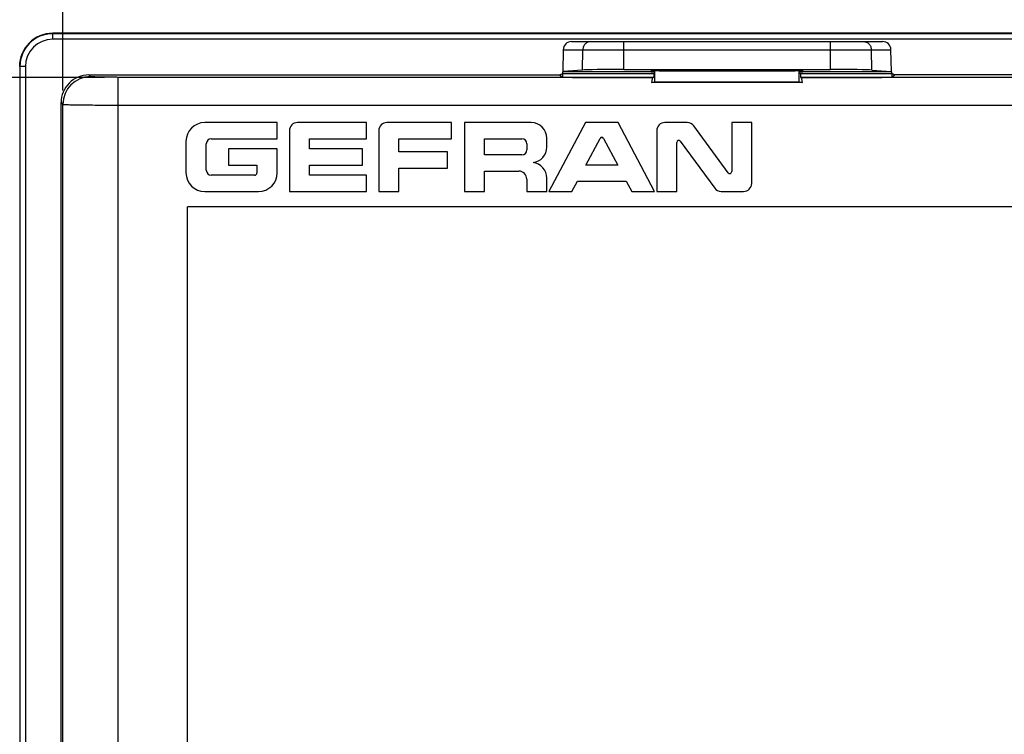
# Model space of a CAD drawing. Header units: millimetres. Extents: x 0 to 594, y 0 to 420.
# Tile 21 of 44: x 227 to 263, y 226 to 251. Entities that reach past the tile are written whole.
import ezdxf

# ---------------------------------------------------------------- set-up
doc = ezdxf.new("R2010")
doc.units = ezdxf.units.MM
doc.header["$LTSCALE"] = 32.67
doc.layers.get('0').update_dxf_attribs({"linetype": 'CONTINUOUS'})
doc.layers.add('SUPERFICI', color=7, linetype='CONTINUOUS')
doc.styles.add('TEXTSTYLE_5', font='trium.ttf')
doc.dimstyles.new('DIMSTYLE_1', dxfattribs={"dimtxt": 6, "dimasz": 3.5, "dimexe": 1, "dimexo": 0.5, "dimgap": 1.5, "dimtad": 1, "dimdec": 0, "dimdsep": 46, "dimtxsty": 'TEXTSTYLE_5', "dimblk": '_FILLED', "dimblk1": '_FILLED', "dimblk2": '_FILLED', "dimcen": 0.09, "dimadec": 4, "dimazin": 2, "dimtp": 0.15, "dimtm": 0.15, "dimtfac": 1, "dimtdec": 0, "dimtofl": 0, "dimtmove": 0, "dimatfit": 3, "dimldrblk": '_FILLED', "dimfxl": 1, "dimtolj": 1, "dimarcsym": 0})

# ---------------------------------------------------------------- blocks, each defined once
blk = doc.blocks.new('_FILLED')
at = {"color": 0, "linetype": 'BYBLOCK'}
blk.add_solid([(0, 0), (-1, 0.143), (-1, -0.143)], dxfattribs=at)
blk = doc.blocks.new('*D0')
at = {"color": 2, "linetype": 'CONTINUOUS'}
for p, q in [((228.981, 248.856), (228.981, 271.295)), ((276.857, 248.856), (276.857, 271.295)), ((228.981, 270.295), (252.919, 270.295)), ((276.857, 270.295), (252.919, 270.295))]:
    blk.add_line(p, q, dxfattribs=at)
at = {"color": 2, "linetype": 'CONTINUOUS', "xscale": 3.5, "yscale": 3.5, "zscale": 3.5}
for p, rotation in [((228.981, 270.295), 180.0000000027), ((276.857, 270.295), 2.7e-09)]:
    blk.add_blockref('_FILLED', p, dxfattribs=dict(at, rotation=rotation))
at = {"color": 2, "linetype": 'CONTINUOUS', "insert": (252.919, 277.795), "char_height": 6, "width": 9.2, "attachment_point": 2, "line_spacing_factor": 0.9, "style": 'TEXTSTYLE_5'}
blk.add_mtext('48', dxfattribs=at)
blk = doc.blocks.new('*D5')
at = {"color": 2, "linetype": 'CONTINUOUS'}
for p, q in [((230.48, 249.33), (203.949, 249.33)), ((204.949, 249.33), (204.949, 225.43)), ((204.949, 201.53), (204.949, 225.43)), ((231.474, 201.53), (203.949, 201.53))]:
    blk.add_line(p, q, dxfattribs=at)
at = {"color": 2, "linetype": 'CONTINUOUS', "xscale": 3.5, "yscale": 3.5, "zscale": 3.5}
for p, rotation in [((204.949, 249.33), 89.999999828), ((204.949, 201.53), 269.999999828)]:
    blk.add_blockref('_FILLED', p, dxfattribs=dict(at, rotation=rotation))
at = {"color": 2, "linetype": 'CONTINUOUS', "insert": (197.449, 225.43), "char_height": 6, "width": 9.2, "attachment_point": 2, "rotation": 90, "line_spacing_factor": 0.9, "style": 'TEXTSTYLE_5'}
blk.add_mtext('48', dxfattribs=at)

msp = doc.modelspace()

# ---------------------------------------------------------------- linework, layer by layer
at = {"color": 9, "linetype": 'CONTINUOUS'}
for p, q in [((228.61905, 250.70313), (228.61905, 250.91713)), ((277.21905, 250.9031), (228.61905, 250.9031)), ((277.21905, 250.70313), (228.61905, 250.70313)), ((249.19265, 249.61344), (249.19265, 250.61713)), ((256.64545, 249.61344), (256.64545, 250.61713)), ((247.01413, 250.32236), (258.82397, 250.32236)), ((247.70799, 249.59246), (247.72045, 250.32236)), ((258.13012, 249.59246), (258.11765, 250.32236)), ((227.63305, 249.71713), (227.41905, 249.71713)), ((227.43308, 249.71713), (227.43308, 201.11713)), ((227.63305, 249.71713), (227.63305, 201.11713)), ((250.18743, 249.52227), (247.00017, 249.52227)), ((258.83794, 249.52227), (255.65067, 249.52227)), ((229.98032, 249.35553), (229.91871, 249.41713)), ((230.97997, 214.40705), (230.97997, 249.33003)), ((247.34417, 249.33003), (250.24677, 249.33003)), ((255.59133, 249.33003), (258.49394, 249.33003)), ((228.91905, 248.41747), (228.98065, 248.35586)), ((228.98065, 211.7716), (228.98065, 248.35586))]:
    msp.add_line(p, q, dxfattribs=at)
at = {"color": 7, "linetype": 'CONTINUOUS'}
for p, q in [((277.21905, 250.91713), (228.61905, 250.91713)), ((247.31409, 250.61713), (258.52402, 250.61713)), ((247.01413, 250.32236), (247.00038, 249.53443)), ((258.83772, 249.53443), (258.82397, 250.32236)), ((246.89111, 249.42062), (246.98889, 249.46949)), ((246.98889, 249.46949), (246.98889, 249.33857)), ((246.98889, 249.46949), (250.27531, 249.46949)), ((246.99925, 249.46949), (247.00017, 249.52227)), ((247.70799, 249.59246), (247.00038, 249.53443)), ((249.19265, 249.61344), (256.64545, 249.61344)), ((250.18801, 249.53109), (250.18743, 249.56426)), ((250.27531, 249.46949), (250.27531, 249.33857)), ((250.27531, 249.46949), (250.31905, 249.46076)), ((250.31905, 249.16713), (250.31905, 249.5684)), ((250.46905, 249.56917), (255.36905, 249.56917)), ((255.51905, 249.16713), (255.51905, 249.5684)), ((255.5628, 249.46949), (255.51905, 249.46076)), ((255.5628, 249.46949), (255.5628, 249.33857)), ((255.5628, 249.46949), (258.84921, 249.46949)), ((255.65067, 249.56426), (255.6501, 249.53109)), ((258.13012, 249.59246), (258.83772, 249.53443)), ((258.83794, 249.52227), (258.83886, 249.46949)), ((258.84921, 249.46949), (258.84921, 249.33857)), ((258.94699, 249.42062), (258.84921, 249.46949)), ((229.91871, 249.41713), (246.88413, 249.41713)), ((246.88413, 249.41713), (246.98889, 249.33857)), ((246.89111, 249.42062), (246.89082, 249.41211)), ((246.98889, 249.33857), (250.27531, 249.33857)), ((250.19807, 249.14299), (250.31905, 249.16713)), ((255.64003, 249.14299), (250.19807, 249.14299)), ((250.24677, 249.33003), (250.27531, 249.33857)), ((250.31905, 249.16713), (255.51905, 249.16713)), ((255.51905, 249.16713), (255.64003, 249.14299)), ((255.5628, 249.33857), (258.84921, 249.33857)), ((255.59133, 249.33003), (255.5628, 249.33857)), ((258.84921, 249.33857), (258.95397, 249.41713)), ((258.94728, 249.41211), (258.94699, 249.42062)), ((275.91939, 249.41713), (258.95397, 249.41713)), ((228.91905, 202.41678), (228.91905, 248.41747)), ((236.70703, 247.70063), (234.09405, 247.70063)), ((236.70703, 247.11743), (236.70703, 247.70063)), ((239.92041, 247.70063), (237.43691, 247.70063)), ((239.92041, 247.11743), (239.92041, 247.70063)), ((242.9908, 247.70063), (240.65967, 247.70063)), ((242.9908, 247.11743), (242.9908, 247.70063)), ((243.45312, 247.70063), (243.45312, 245.21713)), ((245.86026, 247.70063), (243.45312, 247.70063)), ((247.81879, 247.70063), (246.49433, 245.21713)), ((248.98887, 247.70063), (247.81879, 247.70063)), ((250.30554, 245.21713), (248.98887, 247.70063)), ((251.48234, 247.70063), (250.67474, 247.70063)), ((253.08385, 247.70063), (253.08385, 245.93272)), ((253.80547, 247.70063), (253.08385, 247.70063)), ((253.80547, 245.50963), (253.80547, 247.70063)), ((237.14441, 247.40813), (237.14441, 245.21713)), ((240.36717, 247.40813), (240.36717, 245.21713)), ((250.38224, 247.40813), (250.38224, 245.21713)), ((252.96201, 245.89268), (251.71784, 247.58161)), ((233.41905, 247.02563), (233.41905, 245.89213)), ((234.32999, 247.11743), (236.70703, 247.11743)), ((237.87509, 246.75048), (237.87509, 247.11743)), ((237.87509, 247.11743), (239.92041, 247.11743)), ((241.08878, 246.64165), (241.08878, 247.11743)), ((241.08878, 247.11743), (242.9908, 247.11743)), ((244.17473, 246.53423), (244.17473, 247.11743)), ((244.17473, 247.11743), (245.52114, 247.11743)), ((246.42276, 246.81845), (246.42276, 247.13813)), ((247.83109, 246.16728), (248.34427, 247.13236)), ((248.46347, 247.13236), (248.97665, 246.16728)), ((251.10385, 245.21713), (251.10385, 246.98695)), ((251.2257, 247.02698), (252.47142, 245.33613)), ((234.14999, 245.98033), (234.14999, 246.93743)), ((234.95534, 246.75048), (234.95534, 246.16728)), ((236.70703, 246.75048), (234.95534, 246.75048)), ((236.70703, 245.89213), (236.70703, 246.75048)), ((239.77711, 246.75048), (237.87509, 246.75048)), ((239.77711, 246.16728), (239.77711, 246.75048)), ((242.84647, 246.64165), (241.08878, 246.64165)), ((242.84647, 246.05845), (242.84647, 246.64165)), ((245.70114, 246.93743), (245.70114, 246.71423)), ((245.52114, 246.53423), (244.17473, 246.53423)), ((234.95534, 246.16728), (235.97743, 246.16728)), ((235.97743, 246.16728), (235.97743, 245.89213)), ((237.87509, 245.80033), (237.87509, 246.16728)), ((237.87509, 246.16728), (239.77711, 246.16728)), ((241.08878, 245.21713), (241.08878, 246.05845)), ((241.08878, 246.05845), (242.84647, 246.05845)), ((244.17473, 245.21713), (244.17473, 245.95028)), ((244.17473, 245.95028), (245.40864, 245.95028)), ((248.97665, 246.16728), (247.83109, 246.16728)), ((235.88563, 245.80033), (234.32999, 245.80033)), ((239.91795, 245.80033), (237.87509, 245.80033)), ((239.91795, 245.21713), (239.91795, 245.80033)), ((245.70114, 245.65778), (245.70114, 245.21713)), ((246.42276, 245.21713), (246.42276, 245.70105)), ((247.32196, 245.21713), (247.52499, 245.58837)), ((247.52499, 245.58837), (249.28267, 245.58837)), ((249.28267, 245.58837), (249.48568, 245.21713)), ((234.09405, 245.21713), (236.03203, 245.21713)), ((237.14441, 245.21713), (239.91795, 245.21713)), ((240.36717, 245.21713), (241.08878, 245.21713)), ((243.45312, 245.21713), (244.17473, 245.21713)), ((245.70114, 245.21713), (246.42276, 245.21713)), ((246.49433, 245.21713), (247.32196, 245.21713)), ((249.48568, 245.21713), (250.30554, 245.21713)), ((250.38224, 245.21713), (251.10385, 245.21713)), ((252.70691, 245.21713), (253.51297, 245.21713)), ((233.47146, 214.01713), (233.47146, 244.66472)), ((272.36664, 244.66472), (233.47146, 244.66472))]:
    msp.add_line(p, q, dxfattribs=at)
for centre, radius, start, end in [((228.61905, 249.71713), 1.2, 90, 180), ((247.31409, 250.31713), 0.3, 90, 179), ((258.52402, 250.31713), 0.3, 1, 90), ((229.91857, 248.41761), 0.99952, 89.992122, 180.007878), ((234.09405, 247.02563), 0.675, 90, 180), ((237.43691, 247.40813), 0.2925, 90, 180), ((240.65967, 247.40813), 0.2925, 90, 180), ((245.86026, 247.13813), 0.5625, 0, 90), ((250.67474, 247.40813), 0.2925, 90, 180), ((251.48234, 247.40813), 0.2925, 36.377708, 90), ((234.32999, 246.93743), 0.18, 90, 180), ((245.52114, 246.93743), 0.18, 0, 90), ((248.40387, 247.10067), 0.0675, 28.001735, 151.998265), ((251.17135, 246.98695), 0.0675, 36.380711, 180), ((245.52114, 246.71423), 0.18, 270, 360), ((245.86026, 246.81845), 0.5625, 276.664329, 360), ((245.86026, 245.70105), 0.5625, 0, 83.335671), ((234.09405, 245.89213), 0.675, 180, 270), ((234.32999, 245.98033), 0.18, 180, 270), ((235.88563, 245.89213), 0.0918, 270, 360), ((236.03203, 245.89213), 0.675, 270, 360), ((245.40864, 245.65778), 0.2925, 0, 90), ((253.01635, 245.93272), 0.0675, 216.377708, 360), ((252.70691, 245.50963), 0.2925, 216.380711, 270), ((253.51297, 245.50963), 0.2925, 270, 360)]:
    msp.add_arc(centre, radius, start, end, dxfattribs=at)
at = {"color": 9, "linetype": 'CONTINUOUS'}
for centre, radius, start, end in [((228.61905, 249.71713), 1.18598, 90, 180), ((228.61905, 249.71713), 0.98601, 90, 180), ((229.98112, 248.35506), 1.00047, 90.046475, 179.953525)]:
    msp.add_arc(centre, radius, start, end, dxfattribs=at)
at = {"color": 7, "linetype": 'CONTINUOUS'}
for centre, major_axis, ratio, start_param, end_param in [((249.19265, 249.58694), (1.51793, 0), 0.01745507, 1.57079633, 2.93185945), ((250.46905, 249.56426), (0.28162, 0), 0.01745507, 1.57079633, 3.14189733), ((250.46905, 249.53109), (0.28104, 0), 0.01745507, -3.14128797, -2.13526861), ((255.36905, 249.56426), (0.28162, 0), 0.01745507, -0.00030468, 1.57079633), ((255.36905, 249.53109), (0.28104, 0), 0.01745507, -1.00632405, -0.00030468), ((256.64545, 249.58694), (1.51793, 0), 0.01745507, 0.2097332, 1.57079633), ((250.24906, 248.33037), (0, 1), 0.08748866, 0.02617994, 0.62216336), ((255.58904, 248.33037), (0, 1), 0.08748866, -0.62216336, -0.02617994)]:
    msp.add_ellipse(centre, major_axis=major_axis, ratio=ratio, start_param=start_param, end_param=end_param, dxfattribs=at)
at = {"color": 9, "linetype": 'CONTINUOUS'}
for points, knots in [([(248.01385, 250.61713), (247.97607, 250.61713), (247.89945, 250.60175), (247.80261, 250.53615), (247.73725, 250.43832), (247.72111, 250.36091), (247.72045, 250.32236)], [0, 0, 0, 0, 0.24747008, 0.49641688, 0.74745518, 1, 1, 1, 1]), ([(257.82425, 250.61713), (257.86203, 250.61713), (257.93865, 250.60175), (258.0355, 250.53615), (258.10086, 250.43832), (258.117, 250.36091), (258.11765, 250.32236)], [0, 0, 0, 0, 0.24747008, 0.49641688, 0.74745518, 1, 1, 1, 1]), ([(230.97994, 249.33003), (230.91598, 249.33003), (230.79041, 249.33034), (230.60792, 249.33173), (230.43924, 249.334), (230.29071, 249.33703), (230.18206, 249.34024), (230.10928, 249.34326), (230.06647, 249.34543), (230.03236, 249.3478), (230.00677, 249.34986), (229.99082, 249.35255), (229.9823, 249.35385), (229.98032, 249.35553)], [0, 0, 0, 0, 0.19173501, 0.37648442, 0.54712226, 0.69748064, 0.82191023, 0.87296627, 0.91590966, 0.95030249, 0.97574905, 0.99221498, 1, 1, 1, 1]), ([(228.98065, 248.35586), (228.98503, 248.35377), (229.00144, 248.35348), (229.03369, 248.35022), (229.08484, 248.34864), (229.15323, 248.3462), (229.2388, 248.34415), (229.38437, 248.34117), (229.60165, 248.33801), (229.89873, 248.33492), (230.23602, 248.33255), (230.60095, 248.33095), (230.85205, 248.33047), (230.97997, 248.33037)], [0, 0, 0, 0, 0.007281, 0.02374073, 0.04928177, 0.08366255, 0.12657064, 0.17761356, 0.30211303, 0.45254919, 0.62330929, 0.80811049, 1, 1, 1, 1])]:
    msp.add_open_spline(points, degree=3, knots=knots, dxfattribs=at)
at = {"layer": 'SUPERFICI', "color": 9, "linetype": 'CONTINUOUS'}
for p, q in [((247.34417, 249.33003), (230.97994, 249.33003)), ((274.85819, 249.33003), (258.49394, 249.33003)), ((230.97997, 248.33037), (274.85814, 248.33037))]:
    msp.add_line(p, q, dxfattribs=at)

# ---------------------------------------------------------------- dimensions: what is measured, and where the dimension line sits
at = {"color": 2, "linetype": 'CONTINUOUS'}
dim = msp.add_linear_dim(base=(276.85745, 270.29501), p1=(228.98065, 248.35586), p2=(276.85745, 248.35587), dimstyle='DIMSTYLE_1', dxfattribs=at)
dim.commit()
dim.dimension.update_dxf_attribs({"geometry": '*D0', "text_midpoint": (252.90193, 270.29501), "dimtype": 160})
dim = msp.add_linear_dim(base=(204.94923, 201.53041), p1=(230.97997, 249.33003), p2=(231.97365, 201.53041), angle=270, dimstyle='DIMSTYLE_1', dxfattribs=at)
dim.commit()
dim.dimension.update_dxf_attribs({"geometry": '*D5', "text_midpoint": (204.94923, 225.41309), "dimtype": 160})

doc.saveas('drawing.dxf')
